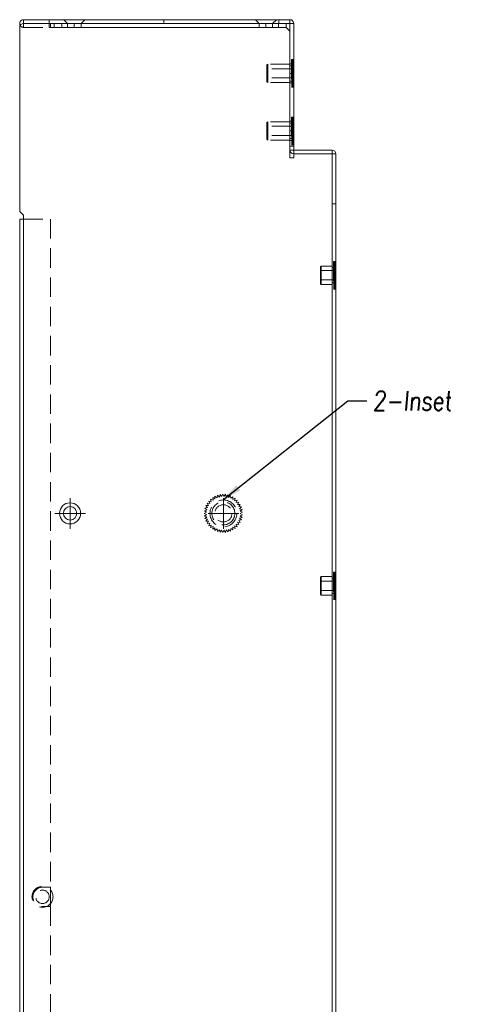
# Model space of a CAD drawing. Header units: millimetres. Extents: x 4065 to 8083, y -652 to 5416.
# Tile 114 of 256: x 5209 to 5324, y 3169 to 3426. Entities that reach past the tile are written whole.
import ezdxf

# ---------------------------------------------------------------- set-up
doc = ezdxf.new("R2010")
doc.units = ezdxf.units.MM
doc.header["$LTSCALE"] = 0.8
doc.linetypes.add('CENTER', pattern=[50.8, 31.75, -6.35, 6.35, -6.35])
doc.linetypes.add('HIDDEN', pattern=[9.525, 6.35, -3.175])
doc.layers.get('0').update_dxf_attribs({"linetype": 'CONTINUOUS', "lineweight": 0})
for name, color, linetype, lineweight in [('1', 2, 'CENTER', 0), ('2', 3, 'CONTINUOUS', 0), ('3', 5, 'HIDDEN', 0)]:
    doc.layers.add(name, color=color, linetype=linetype, lineweight=lineweight)
doc.styles.get("Standard").update_dxf_attribs({"font": 'romans.shx', "width": 0.8, "oblique": 5, "bigfont": 'whgtxt.shx'})
doc.dimstyles.get("Standard").update_dxf_attribs({"dimtxt": 2.5, "dimasz": 2.5, "dimexe": 0.8, "dimexo": 0.8, "dimgap": 0.8, "dimtad": 1, "dimdsep": 46, "dimtxsty": 'Standard', "dimcen": 0, "dimclrd": 3, "dimclre": 3, "dimclrt": 3, "dimazin": 0, "dimtp": 0.001, "dimtm": 0.001, "dimtfac": 1, "dimtmove": 0, "dimatfit": 3, "dimfxl": 0, "dimtolj": 1, "dimarcsym": 0})

# ---------------------------------------------------------------- blocks, each defined once
blk = doc.blocks.new('X')
at = {"layer": '1'}
for p, q in [((5251.84, 13719.59), (5251.84, 13727.59)), ((5247.84, 13723.59), (5255.84, 13723.59))]:
    blk.add_line(p, q, dxfattribs=at)

msp = doc.modelspace()

# ---------------------------------------------------------------- linework, layer by layer
for p, q in [((5210.329, 3425.28), (5210.329, 3426.28)), ((5210.329, 3426.28), (5279.829, 3426.28)), ((5279.829, 3423.28), (5279.829, 3426.28)), ((5209.329, 3424.28), (5209.329, 3376.28)), ((5210.329, 3425.28), (5217.329, 3425.28)), ((5217.329, 3425.28), (5217.329, 3424.28)), ((5217.329, 3425.28), (5218.329, 3425.28)), ((5217.329, 3424.28), (5278.829, 3424.28)), ((5218.329, 3425.28), (5218.329, 3424.28)), ((5218.329, 3425.28), (5278.829, 3425.28)), ((5278.829, 3425.28), (5278.829, 3424.28)), ((5278.829, 3425.28), (5280.829, 3425.28)), ((5279.829, 3423.28), (5278.829, 3424.28)), ((5279.829, 3390.28), (5279.829, 3423.28)), ((5280.829, 3392.28), (5280.829, 3425.28)), ((5279.829, 3392.28), (5280.829, 3392.28)), ((5280.829, 3391.28), (5280.829, 3392.28)), ((5280.829, 3392.28), (5290.829, 3392.28)), ((5290.829, 3392.28), (5290.829, 3391.28)), ((5280.829, 3390.28), (5279.829, 3390.28)), ((5280.829, 3391.28), (5280.829, 3390.28)), ((5280.829, 3391.28), (5291.829, 3391.28)), ((5290.829, 2824.28), (5290.829, 3391.28)), ((5291.829, 2818.28), (5291.829, 3391.28)), ((5209.329, 3376.28), (5210.329, 3375.28)), ((5209.329, 3374.28), (5209.329, 2824.28)), ((5209.329, 3374.28), (5210.329, 3374.28)), ((5210.329, 2824.28), (5210.329, 3375.28))]:
    msp.add_line(p, q)
for radius in [2.75, 1.75]:
    msp.add_circle((5222.479, 3297.53), radius)
for centre, start, end in [((5210.329, 3425.28), 90, 209.98988), ((5279.829, 3425.28), 0, 90), ((5210.329, 3424.28), 90, 180), ((5280.829, 3392.28), 180, 270), ((5290.829, 3391.28), 0, 90)]:
    msp.add_arc(centre, 1, start, end)
at = {"layer": '3'}
for p, q in [((5216.979, 3424.28), (5216.979, 3426.28)), ((5276.979, 3426.28), (5216.979, 3426.28)), ((5221.829, 3425.28), (5220.829, 3426.28)), ((5225.329, 3425.28), (5226.329, 3426.28)), ((5246.979, 3426.28), (5246.979, 3425.28)), ((5271.829, 3425.28), (5270.829, 3426.28)), ((5275.329, 3425.28), (5276.329, 3426.28)), ((5276.979, 3425.28), (5276.979, 3426.28)), ((5210.329, 3424.28), (5210.329, 3425.28)), ((5210.329, 3424.28), (5217.329, 3424.28)), ((5221.831, 3425.28), (5216.979, 3425.28)), ((5217.329, 3424.28), (5216.979, 3424.28)), ((5217.329, 3424.28), (5217.329, 3425.28)), ((5218.329, 3424.28), (5278.829, 3424.28)), ((5220.329, 3424.28), (5220.329, 3425.28)), ((5221.829, 3424.28), (5221.829, 3425.28)), ((5225.328, 3425.28), (5221.831, 3425.28)), ((5223.579, 3425.28), (5223.579, 3424.28)), ((5271.831, 3425.28), (5225.328, 3425.28)), ((5225.329, 3424.28), (5225.329, 3425.28)), ((5271.829, 3424.28), (5271.829, 3425.28)), ((5275.328, 3425.28), (5271.831, 3425.28)), ((5273.579, 3425.28), (5273.579, 3424.28)), ((5276.979, 3425.28), (5275.328, 3425.28)), ((5275.329, 3424.28), (5275.329, 3425.28)), ((5276.829, 3424.28), (5276.829, 3425.28)), ((5280.229, 3415.878), (5280.229, 3408.682)), ((5280.829, 3415.878), (5280.229, 3415.878)), ((5280.829, 3415.86), (5280.229, 3415.86)), ((5280.829, 3415.825), (5280.229, 3415.825)), ((5280.829, 3415.773), (5280.229, 3415.773)), ((5280.829, 3415.704), (5280.229, 3415.704)), ((5280.829, 3415.618), (5280.229, 3415.618)), ((5280.829, 3415.516), (5280.229, 3415.516)), ((5280.229, 3415.434), (5280.829, 3415.434)), ((5280.229, 3415.419), (5280.829, 3415.419)), ((5280.829, 3415.398), (5280.229, 3415.398)), ((5280.229, 3415.388), (5280.829, 3415.388)), ((5280.229, 3415.342), (5280.829, 3415.342)), ((5280.229, 3415.282), (5280.829, 3415.282)), ((5280.829, 3415.264), (5280.229, 3415.264)), ((5280.829, 3415.878), (5280.829, 3408.682)), ((5273.829, 3414.48), (5274.029, 3414.68)), ((5273.829, 3414.48), (5273.829, 3410.08)), ((5274.029, 3413.48), (5273.829, 3413.68)), ((5274.029, 3414.68), (5274.029, 3409.88)), ((5279.829, 3414.68), (5274.029, 3414.68)), ((5280.229, 3413.48), (5274.029, 3413.48)), ((5279.829, 3409.78), (5279.829, 3414.78)), ((5279.829, 3414.78), (5280.829, 3414.78)), ((5279.829, 3409.88), (5279.829, 3414.68)), ((5280.229, 3414.28), (5279.829, 3414.28)), ((5280.229, 3415.206), (5280.829, 3415.206)), ((5280.829, 3415.117), (5280.229, 3415.117)), ((5280.229, 3415.013), (5280.829, 3415.013)), ((5280.829, 3414.955), (5280.229, 3414.955)), ((5280.229, 3414.897), (5280.829, 3414.897)), ((5280.829, 3414.781), (5280.229, 3414.781)), ((5280.229, 3414.767), (5280.829, 3414.767)), ((5280.229, 3414.626), (5280.829, 3414.626)), ((5280.829, 3414.594), (5280.229, 3414.594)), ((5280.229, 3414.472), (5280.829, 3414.472)), ((5280.829, 3414.396), (5280.229, 3414.396)), ((5280.229, 3414.309), (5280.829, 3414.309)), ((5280.829, 3414.188), (5280.229, 3414.188)), ((5280.229, 3414.135), (5280.829, 3414.135)), ((5280.829, 3413.97), (5280.229, 3413.97)), ((5280.229, 3413.953), (5280.829, 3413.953)), ((5280.229, 3413.762), (5280.829, 3413.762)), ((5280.829, 3413.744), (5280.229, 3413.744)), ((5280.229, 3413.564), (5280.829, 3413.564)), ((5280.829, 3413.511), (5280.229, 3413.511)), ((5280.229, 3413.359), (5280.829, 3413.359)), ((5280.829, 3413.272), (5280.229, 3413.272)), ((5280.229, 3413.15), (5280.829, 3413.15)), ((5280.829, 3413.028), (5280.229, 3413.028)), ((5280.229, 3412.936), (5280.829, 3412.936)), ((5280.829, 3412.781), (5280.229, 3412.781)), ((5280.229, 3412.719), (5280.829, 3412.719)), ((5280.829, 3409.78), (5280.829, 3414.78)), ((5274.029, 3411.08), (5273.829, 3410.88)), ((5280.229, 3411.08), (5274.029, 3411.08)), ((5280.829, 3412.28), (5279.829, 3412.28)), ((5280.229, 3410.28), (5279.829, 3410.28)), ((5280.829, 3412.531), (5280.229, 3412.531)), ((5280.229, 3412.5), (5280.829, 3412.5)), ((5280.829, 3412.28), (5280.229, 3412.28)), ((5280.229, 3412.06), (5280.829, 3412.06)), ((5280.829, 3412.029), (5280.229, 3412.029)), ((5280.229, 3411.841), (5280.829, 3411.841)), ((5280.829, 3411.779), (5280.229, 3411.779)), ((5280.229, 3411.624), (5280.829, 3411.624)), ((5280.829, 3411.531), (5280.229, 3411.531)), ((5280.229, 3411.41), (5280.829, 3411.41)), ((5280.829, 3411.288), (5280.229, 3411.288)), ((5280.229, 3411.2), (5280.829, 3411.2)), ((5280.829, 3411.049), (5280.229, 3411.049)), ((5280.229, 3410.996), (5280.829, 3410.996)), ((5280.829, 3410.816), (5280.229, 3410.816)), ((5280.229, 3410.798), (5280.829, 3410.798)), ((5280.229, 3410.607), (5280.829, 3410.607)), ((5280.829, 3410.59), (5280.229, 3410.59)), ((5280.229, 3410.425), (5280.829, 3410.425)), ((5280.829, 3410.372), (5280.229, 3410.372)), ((5280.229, 3410.251), (5280.829, 3410.251)), ((5280.829, 3410.164), (5280.229, 3410.164)), ((5273.829, 3410.08), (5274.029, 3409.88)), ((5279.829, 3409.88), (5274.029, 3409.88)), ((5279.829, 3409.78), (5280.829, 3409.78)), ((5280.229, 3410.087), (5280.829, 3410.087)), ((5280.829, 3409.966), (5280.229, 3409.966)), ((5280.229, 3409.934), (5280.829, 3409.934)), ((5280.229, 3409.793), (5280.829, 3409.793)), ((5280.829, 3409.779), (5280.229, 3409.779)), ((5280.229, 3409.663), (5280.829, 3409.663)), ((5280.829, 3409.605), (5280.229, 3409.605)), ((5280.229, 3409.547), (5280.829, 3409.547)), ((5280.829, 3409.443), (5280.229, 3409.443)), ((5280.229, 3409.353), (5280.829, 3409.353)), ((5280.829, 3409.295), (5280.229, 3409.295)), ((5280.229, 3409.278), (5280.829, 3409.278)), ((5280.229, 3409.217), (5280.829, 3409.217)), ((5280.229, 3409.172), (5280.829, 3409.172)), ((5280.829, 3409.162), (5280.229, 3409.162)), ((5280.229, 3409.141), (5280.829, 3409.141)), ((5280.229, 3409.126), (5280.829, 3409.126)), ((5280.829, 3409.044), (5280.229, 3409.044)), ((5280.829, 3408.942), (5280.229, 3408.942)), ((5280.829, 3408.856), (5280.229, 3408.856)), ((5280.829, 3408.787), (5280.229, 3408.787)), ((5280.829, 3408.735), (5280.229, 3408.735)), ((5280.829, 3408.7), (5280.229, 3408.7)), ((5280.829, 3408.682), (5280.229, 3408.682)), ((5280.229, 3400.878), (5280.229, 3393.682)), ((5280.829, 3400.878), (5280.229, 3400.878)), ((5280.829, 3400.86), (5280.229, 3400.86)), ((5280.829, 3400.825), (5280.229, 3400.825)), ((5280.829, 3400.773), (5280.229, 3400.773)), ((5280.829, 3400.704), (5280.229, 3400.704)), ((5280.829, 3400.618), (5280.229, 3400.618)), ((5280.829, 3400.516), (5280.229, 3400.516)), ((5280.229, 3400.434), (5280.829, 3400.434)), ((5280.229, 3400.419), (5280.829, 3400.419)), ((5280.829, 3400.398), (5280.229, 3400.398)), ((5280.229, 3400.388), (5280.829, 3400.388)), ((5280.229, 3400.342), (5280.829, 3400.342)), ((5280.229, 3400.282), (5280.829, 3400.282)), ((5280.829, 3400.264), (5280.229, 3400.264)), ((5280.229, 3400.206), (5280.829, 3400.206)), ((5280.829, 3400.117), (5280.229, 3400.117)), ((5280.229, 3400.013), (5280.829, 3400.013)), ((5280.829, 3399.955), (5280.229, 3399.955)), ((5280.229, 3399.897), (5280.829, 3399.897)), ((5280.829, 3400.878), (5280.829, 3393.682)), ((5273.829, 3399.48), (5274.029, 3399.68)), ((5273.829, 3399.48), (5273.829, 3395.08)), ((5274.029, 3398.48), (5273.829, 3398.68)), ((5274.029, 3399.68), (5274.029, 3394.88)), ((5279.829, 3399.68), (5274.029, 3399.68)), ((5280.229, 3398.48), (5274.029, 3398.48)), ((5279.829, 3394.78), (5279.829, 3399.78)), ((5279.829, 3399.78), (5280.829, 3399.78)), ((5279.829, 3394.88), (5279.829, 3399.68)), ((5280.229, 3399.28), (5279.829, 3399.28)), ((5280.829, 3397.28), (5279.829, 3397.28)), ((5280.829, 3399.781), (5280.229, 3399.781)), ((5280.229, 3399.767), (5280.829, 3399.767)), ((5280.229, 3399.626), (5280.829, 3399.626)), ((5280.829, 3399.594), (5280.229, 3399.594)), ((5280.229, 3399.472), (5280.829, 3399.472)), ((5280.829, 3399.396), (5280.229, 3399.396)), ((5280.229, 3399.309), (5280.829, 3399.309)), ((5280.829, 3399.188), (5280.229, 3399.188)), ((5280.229, 3399.135), (5280.829, 3399.135)), ((5280.829, 3398.97), (5280.229, 3398.97)), ((5280.229, 3398.953), (5280.829, 3398.953)), ((5280.229, 3398.762), (5280.829, 3398.762)), ((5280.829, 3398.744), (5280.229, 3398.744)), ((5280.229, 3398.564), (5280.829, 3398.564)), ((5280.829, 3398.511), (5280.229, 3398.511)), ((5280.229, 3398.359), (5280.829, 3398.359)), ((5280.829, 3398.272), (5280.229, 3398.272)), ((5280.229, 3398.15), (5280.829, 3398.15)), ((5280.829, 3398.028), (5280.229, 3398.028)), ((5280.229, 3397.936), (5280.829, 3397.936)), ((5280.829, 3397.781), (5280.229, 3397.781)), ((5280.229, 3397.719), (5280.829, 3397.719)), ((5280.829, 3397.531), (5280.229, 3397.531)), ((5280.229, 3397.5), (5280.829, 3397.5)), ((5280.829, 3397.28), (5280.229, 3397.28)), ((5280.829, 3394.78), (5280.829, 3399.78)), ((5274.029, 3396.08), (5273.829, 3395.88)), ((5273.829, 3395.08), (5274.029, 3394.88)), ((5280.229, 3396.08), (5274.029, 3396.08)), ((5279.829, 3394.88), (5274.029, 3394.88)), ((5280.229, 3395.28), (5279.829, 3395.28)), ((5279.829, 3394.78), (5280.829, 3394.78)), ((5280.229, 3397.06), (5280.829, 3397.06)), ((5280.829, 3397.029), (5280.229, 3397.029)), ((5280.229, 3396.841), (5280.829, 3396.841)), ((5280.829, 3396.779), (5280.229, 3396.779)), ((5280.229, 3396.624), (5280.829, 3396.624)), ((5280.829, 3396.531), (5280.229, 3396.531)), ((5280.229, 3396.41), (5280.829, 3396.41)), ((5280.829, 3396.288), (5280.229, 3396.288)), ((5280.229, 3396.2), (5280.829, 3396.2)), ((5280.829, 3396.049), (5280.229, 3396.049)), ((5280.229, 3395.996), (5280.829, 3395.996)), ((5280.829, 3395.816), (5280.229, 3395.816)), ((5280.229, 3395.798), (5280.829, 3395.798)), ((5280.229, 3395.607), (5280.829, 3395.607)), ((5280.829, 3395.59), (5280.229, 3395.59)), ((5280.229, 3395.425), (5280.829, 3395.425)), ((5280.829, 3395.372), (5280.229, 3395.372)), ((5280.229, 3395.251), (5280.829, 3395.251)), ((5280.829, 3395.164), (5280.229, 3395.164)), ((5280.229, 3395.087), (5280.829, 3395.087)), ((5280.829, 3394.966), (5280.229, 3394.966)), ((5280.229, 3394.934), (5280.829, 3394.934)), ((5280.229, 3394.793), (5280.829, 3394.793)), ((5280.829, 3394.779), (5280.229, 3394.779)), ((5280.829, 3393.28), (5279.829, 3393.28)), ((5280.229, 3394.663), (5280.829, 3394.663)), ((5280.829, 3394.605), (5280.229, 3394.605)), ((5280.229, 3394.547), (5280.829, 3394.547)), ((5280.829, 3394.443), (5280.229, 3394.443)), ((5280.229, 3394.353), (5280.829, 3394.353)), ((5280.829, 3394.295), (5280.229, 3394.295)), ((5280.229, 3394.278), (5280.829, 3394.278)), ((5280.229, 3394.217), (5280.829, 3394.217)), ((5280.229, 3394.172), (5280.829, 3394.172)), ((5280.829, 3394.162), (5280.229, 3394.162)), ((5280.229, 3394.141), (5280.829, 3394.141)), ((5280.229, 3394.126), (5280.829, 3394.126)), ((5280.829, 3394.044), (5280.229, 3394.044)), ((5280.829, 3393.942), (5280.229, 3393.942)), ((5280.829, 3393.856), (5280.229, 3393.856)), ((5280.829, 3393.787), (5280.229, 3393.787)), ((5280.829, 3393.735), (5280.229, 3393.735)), ((5280.829, 3393.7), (5280.229, 3393.7)), ((5280.829, 3393.682), (5280.229, 3393.682)), ((5290.829, 2824.28), (5290.829, 3391.28)), ((5291.829, 3378.28), (5290.829, 3378.28)), ((5210.329, 3374.28), (5210.329, 2824.28)), ((5210.329, 3374.28), (5217.329, 3374.28)), ((5217.329, 3374.28), (5217.329, 3200.03)), ((5287.829, 3361.83), (5288.029, 3362.03)), ((5287.829, 3361.83), (5287.829, 3357.43)), ((5288.029, 3362.03), (5288.029, 3357.23)), ((5290.829, 3362.03), (5288.029, 3362.03)), ((5290.829, 3357.23), (5290.829, 3362.03)), ((5291.229, 3361.63), (5290.829, 3361.63)), ((5291.229, 3363.228), (5291.229, 3356.032)), ((5291.829, 3363.228), (5291.229, 3363.228)), ((5291.829, 3363.21), (5291.229, 3363.21)), ((5291.829, 3363.175), (5291.229, 3363.175)), ((5291.829, 3363.123), (5291.229, 3363.123)), ((5291.829, 3363.054), (5291.229, 3363.054)), ((5291.829, 3362.968), (5291.229, 3362.968)), ((5291.829, 3362.866), (5291.229, 3362.866)), ((5291.229, 3362.784), (5291.829, 3362.784)), ((5291.229, 3362.769), (5291.829, 3362.769)), ((5291.829, 3362.748), (5291.229, 3362.748)), ((5291.229, 3362.738), (5291.829, 3362.738)), ((5291.229, 3362.692), (5291.829, 3362.692)), ((5291.229, 3362.632), (5291.829, 3362.632)), ((5291.829, 3362.614), (5291.229, 3362.614)), ((5291.229, 3362.556), (5291.829, 3362.556)), ((5291.829, 3362.467), (5291.229, 3362.467)), ((5291.229, 3362.363), (5291.829, 3362.363)), ((5291.829, 3362.305), (5291.229, 3362.305)), ((5291.229, 3362.247), (5291.829, 3362.247)), ((5291.829, 3362.131), (5291.229, 3362.131)), ((5291.229, 3362.117), (5291.829, 3362.117)), ((5291.229, 3361.976), (5291.829, 3361.976)), ((5291.829, 3361.944), (5291.229, 3361.944)), ((5291.229, 3361.822), (5291.829, 3361.822)), ((5291.829, 3361.746), (5291.229, 3361.746)), ((5291.229, 3361.659), (5291.829, 3361.659)), ((5291.829, 3361.538), (5291.229, 3361.538)), ((5291.229, 3361.485), (5291.829, 3361.485)), ((5291.829, 3361.32), (5291.229, 3361.32)), ((5291.829, 3363.228), (5291.829, 3356.032)), ((5288.029, 3360.83), (5287.829, 3361.03)), ((5291.229, 3360.83), (5288.029, 3360.83)), ((5291.229, 3361.303), (5291.829, 3361.303)), ((5291.229, 3361.112), (5291.829, 3361.112)), ((5291.829, 3361.094), (5291.229, 3361.094)), ((5291.229, 3360.914), (5291.829, 3360.914)), ((5291.829, 3360.861), (5291.229, 3360.861)), ((5291.229, 3360.709), (5291.829, 3360.709)), ((5291.829, 3360.622), (5291.229, 3360.622)), ((5291.229, 3360.5), (5291.829, 3360.5)), ((5291.829, 3360.378), (5291.229, 3360.378)), ((5291.229, 3360.286), (5291.829, 3360.286)), ((5291.829, 3360.131), (5291.229, 3360.131)), ((5291.229, 3360.069), (5291.829, 3360.069)), ((5291.829, 3359.881), (5291.229, 3359.881)), ((5291.229, 3359.85), (5291.829, 3359.85)), ((5291.829, 3359.63), (5291.229, 3359.63)), ((5291.229, 3359.41), (5291.829, 3359.41)), ((5291.829, 3359.379), (5291.229, 3359.379)), ((5291.229, 3359.191), (5291.829, 3359.191)), ((5291.829, 3359.129), (5291.229, 3359.129)), ((5291.229, 3358.974), (5291.829, 3358.974)), ((5291.829, 3358.881), (5291.229, 3358.881)), ((5291.229, 3358.76), (5291.829, 3358.76)), ((5288.029, 3358.43), (5287.829, 3358.23)), ((5287.829, 3357.43), (5288.029, 3357.23)), ((5291.229, 3358.43), (5288.029, 3358.43)), ((5290.829, 3357.23), (5288.029, 3357.23)), ((5291.229, 3357.63), (5290.829, 3357.63)), ((5291.829, 3358.638), (5291.229, 3358.638)), ((5291.229, 3358.55), (5291.829, 3358.55)), ((5291.829, 3358.399), (5291.229, 3358.399)), ((5291.229, 3358.346), (5291.829, 3358.346)), ((5291.829, 3358.166), (5291.229, 3358.166)), ((5291.229, 3358.148), (5291.829, 3358.148)), ((5291.229, 3357.957), (5291.829, 3357.957)), ((5291.829, 3357.94), (5291.229, 3357.94)), ((5291.229, 3357.775), (5291.829, 3357.775)), ((5291.829, 3357.722), (5291.229, 3357.722)), ((5291.229, 3357.601), (5291.829, 3357.601)), ((5291.829, 3357.514), (5291.229, 3357.514)), ((5291.229, 3357.437), (5291.829, 3357.437)), ((5291.829, 3357.316), (5291.229, 3357.316)), ((5291.229, 3357.284), (5291.829, 3357.284)), ((5291.229, 3357.143), (5291.829, 3357.143)), ((5291.829, 3357.129), (5291.229, 3357.129)), ((5291.229, 3357.013), (5291.829, 3357.013)), ((5291.829, 3356.955), (5291.229, 3356.955)), ((5291.229, 3356.897), (5291.829, 3356.897)), ((5291.829, 3356.793), (5291.229, 3356.793)), ((5291.229, 3356.703), (5291.829, 3356.703)), ((5291.829, 3356.645), (5291.229, 3356.645)), ((5291.229, 3356.628), (5291.829, 3356.628)), ((5291.229, 3356.567), (5291.829, 3356.567)), ((5291.229, 3356.522), (5291.829, 3356.522)), ((5291.829, 3356.512), (5291.229, 3356.512)), ((5291.229, 3356.491), (5291.829, 3356.491)), ((5291.229, 3356.476), (5291.829, 3356.476)), ((5291.829, 3356.394), (5291.229, 3356.394)), ((5291.829, 3356.292), (5291.229, 3356.292)), ((5291.829, 3356.206), (5291.229, 3356.206)), ((5291.829, 3356.137), (5291.229, 3356.137)), ((5291.829, 3356.085), (5291.229, 3356.085)), ((5291.829, 3356.05), (5291.229, 3356.05)), ((5291.829, 3356.032), (5291.229, 3356.032)), ((5260.837, 3301.594), (5260.934, 3302.285)), ((5260.934, 3302.285), (5261.419, 3301.783)), ((5261.419, 3301.783), (5261.611, 3302.454)), ((5261.611, 3302.454), (5262.021, 3301.89)), ((5262.021, 3301.89), (5262.305, 3302.527)), ((5262.305, 3302.527), (5262.632, 3301.911)), ((5262.632, 3301.911), (5263.002, 3302.503)), ((5263.002, 3302.503), (5263.241, 3301.847)), ((5263.241, 3301.847), (5263.689, 3302.381)), ((5263.689, 3302.381), (5263.834, 3301.699)), ((5258.609, 3299.588), (5258.239, 3300.18)), ((5258.239, 3300.18), (5258.933, 3300.107)), ((5258.933, 3300.107), (5258.649, 3300.744)), ((5258.649, 3300.744), (5259.326, 3300.575)), ((5259.326, 3300.575), (5259.134, 3301.246)), ((5259.134, 3301.246), (5259.78, 3300.984)), ((5259.78, 3300.984), (5259.683, 3301.675)), ((5259.683, 3301.675), (5260.287, 3301.326)), ((5260.287, 3301.326), (5260.287, 3302.024)), ((5260.287, 3302.024), (5260.837, 3301.594)), ((5263.834, 3301.699), (5264.352, 3302.166)), ((5264.352, 3302.166), (5264.401, 3301.47)), ((5264.401, 3301.47), (5264.979, 3301.86)), ((5264.979, 3301.86), (5264.931, 3301.164)), ((5264.931, 3301.164), (5265.558, 3301.47)), ((5265.558, 3301.47), (5265.413, 3300.788)), ((5265.413, 3300.788), (5266.076, 3301.003)), ((5266.076, 3301.003), (5265.837, 3300.348)), ((5265.837, 3300.348), (5266.524, 3300.469)), ((5266.524, 3300.469), (5266.197, 3299.853)), ((5266.197, 3299.853), (5266.894, 3299.877)), ((5266.894, 3299.877), (5266.484, 3299.313)), ((5257.479, 3297.53), (5258.106, 3297.836)), ((5258.106, 3297.224), (5257.479, 3297.53)), ((5257.528, 3298.226), (5258.191, 3298.441)), ((5258.106, 3297.836), (5257.528, 3298.226)), ((5257.528, 3296.834), (5258.106, 3297.224)), ((5257.673, 3298.908), (5258.36, 3299.029)), ((5258.191, 3298.441), (5257.673, 3298.908)), ((5257.912, 3299.564), (5258.609, 3299.588)), ((5258.36, 3299.029), (5257.912, 3299.564)), ((5266.484, 3299.313), (5267.178, 3299.24)), ((5267.178, 3299.24), (5266.693, 3298.738)), ((5266.693, 3298.738), (5267.37, 3298.57)), ((5267.37, 3298.57), (5266.82, 3298.14)), ((5266.82, 3298.14), (5267.467, 3297.879)), ((5267.467, 3297.181), (5266.82, 3296.92)), ((5267.467, 3297.879), (5266.863, 3297.53)), ((5266.863, 3297.53), (5267.467, 3297.181)), ((5258.191, 3296.619), (5257.528, 3296.834)), ((5257.673, 3296.152), (5258.191, 3296.619)), ((5258.36, 3296.031), (5257.673, 3296.152)), ((5257.912, 3295.496), (5258.36, 3296.031)), ((5258.609, 3295.472), (5257.912, 3295.496)), ((5258.239, 3294.88), (5258.609, 3295.472)), ((5258.933, 3294.953), (5258.239, 3294.88)), ((5258.649, 3294.316), (5258.933, 3294.953)), ((5265.837, 3294.712), (5266.076, 3294.057)), ((5266.524, 3294.591), (5265.837, 3294.712)), ((5266.197, 3295.207), (5266.524, 3294.591)), ((5266.894, 3295.183), (5266.197, 3295.207)), ((5267.178, 3295.82), (5266.484, 3295.747)), ((5266.484, 3295.747), (5266.894, 3295.183)), ((5267.37, 3296.49), (5266.693, 3296.322)), ((5266.693, 3296.322), (5267.178, 3295.82)), ((5266.82, 3296.92), (5267.37, 3296.49)), ((5259.326, 3294.485), (5258.649, 3294.316)), ((5259.134, 3293.814), (5259.326, 3294.485)), ((5259.78, 3294.076), (5259.134, 3293.814)), ((5259.683, 3293.385), (5259.78, 3294.076)), ((5260.287, 3293.734), (5259.683, 3293.385)), ((5260.287, 3293.036), (5260.287, 3293.734)), ((5260.837, 3293.465), (5260.287, 3293.036)), ((5260.934, 3292.775), (5260.837, 3293.465)), ((5261.419, 3293.276), (5260.934, 3292.775)), ((5261.611, 3292.606), (5261.419, 3293.276)), ((5262.021, 3293.17), (5261.611, 3292.606)), ((5262.305, 3292.533), (5262.021, 3293.17)), ((5262.632, 3293.149), (5262.305, 3292.533)), ((5263.002, 3292.557), (5262.632, 3293.149)), ((5263.241, 3293.213), (5263.002, 3292.557)), ((5263.689, 3292.678), (5263.241, 3293.213)), ((5263.834, 3293.361), (5263.689, 3292.678)), ((5264.352, 3292.894), (5263.834, 3293.361)), ((5264.401, 3293.59), (5264.352, 3292.894)), ((5264.979, 3293.2), (5264.401, 3293.59)), ((5264.931, 3293.896), (5264.979, 3293.2)), ((5265.558, 3293.59), (5264.931, 3293.896)), ((5265.413, 3294.272), (5265.558, 3293.59)), ((5266.076, 3294.057), (5265.413, 3294.272)), ((5291.229, 3282.228), (5291.229, 3275.032)), ((5291.829, 3282.228), (5291.229, 3282.228)), ((5291.829, 3282.21), (5291.229, 3282.21)), ((5291.829, 3282.175), (5291.229, 3282.175)), ((5291.829, 3282.123), (5291.229, 3282.123)), ((5291.829, 3282.054), (5291.229, 3282.054)), ((5291.829, 3281.968), (5291.229, 3281.968)), ((5291.829, 3281.866), (5291.229, 3281.866)), ((5291.229, 3281.784), (5291.829, 3281.784)), ((5291.229, 3281.769), (5291.829, 3281.769)), ((5291.829, 3281.748), (5291.229, 3281.748)), ((5291.229, 3281.738), (5291.829, 3281.738)), ((5291.829, 3282.228), (5291.829, 3275.032)), ((5287.829, 3280.83), (5288.029, 3281.03)), ((5287.829, 3280.83), (5287.829, 3276.43)), ((5288.029, 3279.83), (5287.829, 3280.03)), ((5288.029, 3281.03), (5288.029, 3276.23)), ((5290.829, 3281.03), (5288.029, 3281.03)), ((5291.229, 3279.83), (5288.029, 3279.83)), ((5290.829, 3276.23), (5290.829, 3281.03)), ((5291.229, 3280.63), (5290.829, 3280.63)), ((5291.229, 3281.692), (5291.829, 3281.692)), ((5291.229, 3281.632), (5291.829, 3281.632)), ((5291.829, 3281.614), (5291.229, 3281.614)), ((5291.229, 3281.556), (5291.829, 3281.556)), ((5291.829, 3281.467), (5291.229, 3281.467)), ((5291.229, 3281.363), (5291.829, 3281.363)), ((5291.829, 3281.305), (5291.229, 3281.305)), ((5291.229, 3281.247), (5291.829, 3281.247)), ((5291.829, 3281.131), (5291.229, 3281.131)), ((5291.229, 3281.117), (5291.829, 3281.117)), ((5291.229, 3280.976), (5291.829, 3280.976)), ((5291.829, 3280.944), (5291.229, 3280.944)), ((5291.229, 3280.822), (5291.829, 3280.822)), ((5291.829, 3280.746), (5291.229, 3280.746)), ((5291.229, 3280.659), (5291.829, 3280.659)), ((5291.829, 3280.538), (5291.229, 3280.538)), ((5291.229, 3280.485), (5291.829, 3280.485)), ((5291.829, 3280.32), (5291.229, 3280.32)), ((5291.229, 3280.303), (5291.829, 3280.303)), ((5291.229, 3280.112), (5291.829, 3280.112)), ((5291.829, 3280.094), (5291.229, 3280.094)), ((5291.229, 3279.914), (5291.829, 3279.914)), ((5291.829, 3279.861), (5291.229, 3279.861)), ((5291.229, 3279.709), (5291.829, 3279.709)), ((5291.829, 3279.622), (5291.229, 3279.622)), ((5291.229, 3279.5), (5291.829, 3279.5)), ((5291.829, 3279.378), (5291.229, 3279.378)), ((5291.229, 3279.286), (5291.829, 3279.286)), ((5288.029, 3277.43), (5287.829, 3277.23)), ((5291.229, 3277.43), (5288.029, 3277.43)), ((5291.229, 3276.63), (5290.829, 3276.63)), ((5291.829, 3279.131), (5291.229, 3279.131)), ((5291.229, 3279.069), (5291.829, 3279.069)), ((5291.829, 3278.881), (5291.229, 3278.881)), ((5291.229, 3278.85), (5291.829, 3278.85)), ((5291.829, 3278.63), (5291.229, 3278.63)), ((5291.229, 3278.41), (5291.829, 3278.41)), ((5291.829, 3278.379), (5291.229, 3278.379)), ((5291.229, 3278.191), (5291.829, 3278.191)), ((5291.829, 3278.129), (5291.229, 3278.129)), ((5291.229, 3277.974), (5291.829, 3277.974)), ((5291.829, 3277.881), (5291.229, 3277.881)), ((5291.229, 3277.76), (5291.829, 3277.76)), ((5291.829, 3277.638), (5291.229, 3277.638)), ((5291.229, 3277.55), (5291.829, 3277.55)), ((5291.829, 3277.399), (5291.229, 3277.399)), ((5291.229, 3277.346), (5291.829, 3277.346)), ((5291.829, 3277.166), (5291.229, 3277.166)), ((5291.229, 3277.148), (5291.829, 3277.148)), ((5291.229, 3276.957), (5291.829, 3276.957)), ((5291.829, 3276.94), (5291.229, 3276.94)), ((5291.229, 3276.775), (5291.829, 3276.775)), ((5291.829, 3276.722), (5291.229, 3276.722)), ((5291.229, 3276.601), (5291.829, 3276.601)), ((5287.829, 3276.43), (5288.029, 3276.23)), ((5290.829, 3276.23), (5288.029, 3276.23)), ((5291.829, 3276.514), (5291.229, 3276.514)), ((5291.229, 3276.437), (5291.829, 3276.437)), ((5291.829, 3276.316), (5291.229, 3276.316)), ((5291.229, 3276.284), (5291.829, 3276.284)), ((5291.229, 3276.143), (5291.829, 3276.143)), ((5291.829, 3276.129), (5291.229, 3276.129)), ((5291.229, 3276.013), (5291.829, 3276.013)), ((5291.829, 3275.955), (5291.229, 3275.955)), ((5291.229, 3275.897), (5291.829, 3275.897)), ((5291.829, 3275.793), (5291.229, 3275.793)), ((5291.229, 3275.703), (5291.829, 3275.703)), ((5291.829, 3275.645), (5291.229, 3275.645)), ((5291.229, 3275.628), (5291.829, 3275.628)), ((5291.229, 3275.567), (5291.829, 3275.567)), ((5291.229, 3275.522), (5291.829, 3275.522)), ((5291.829, 3275.512), (5291.229, 3275.512)), ((5291.229, 3275.491), (5291.829, 3275.491)), ((5291.229, 3275.476), (5291.829, 3275.476)), ((5291.829, 3275.394), (5291.229, 3275.394)), ((5291.829, 3275.292), (5291.229, 3275.292)), ((5291.829, 3275.206), (5291.229, 3275.206)), ((5291.829, 3275.137), (5291.229, 3275.137)), ((5291.829, 3275.085), (5291.229, 3275.085)), ((5291.829, 3275.05), (5291.229, 3275.05)), ((5291.829, 3275.032), (5291.229, 3275.032)), ((5217.329, 3200.03), (5215.279, 3200.03)), ((5217.329, 3195.03), (5217.329, 3200.03)), ((5217.329, 3195.03), (5215.279, 3195.03)), ((5217.329, 3195.03), (5217.329, 2837.28))]:
    msp.add_line(p, q, dxfattribs=at)
for centre, radius in [((5262.479, 3297.53), 3.5), ((5262.479, 3297.53), 3), ((5262.479, 3297.53), 2.25), ((5215.279, 3197.53), 2.75), ((5215.279, 3197.53), 1.75)]:
    msp.add_circle(centre, radius, dxfattribs=at)
for centre, radius, start in [((5210.329, 3425.28), 1, 209.98988), ((5215.279, 3197.53), 2.5, 90)]:
    msp.add_arc(centre, radius, start, 270, dxfattribs=at)

# ---------------------------------------------------------------- block references
for p in [(-29.359, -10426.062), (10.641, -10426.062)]:
    msp.add_blockref('X', p)

# ---------------------------------------------------------------- texts
at = {"layer": '2', "color": 3, "insert": (5301.503, 3329.401), "char_height": 5, "attachment_point": 1}
msp.add_mtext('2-Inset', dxfattribs=at)

# ---------------------------------------------------------------- leaders
at = {"layer": '2', "annotation_type": 0, "has_hookline": 1, "hookline_direction": 0, "text_width": 22.006}
msp.add_leader([(5262.479, 3301.13), (5294.903, 3326.901), (5299.903, 3326.901)], dimstyle='Standard', override={"dimscale": 2, "dimgap": 0.8, "dimtad": 0, "dimazin": 2}, dxfattribs=at)

doc.saveas('drawing.dxf')
